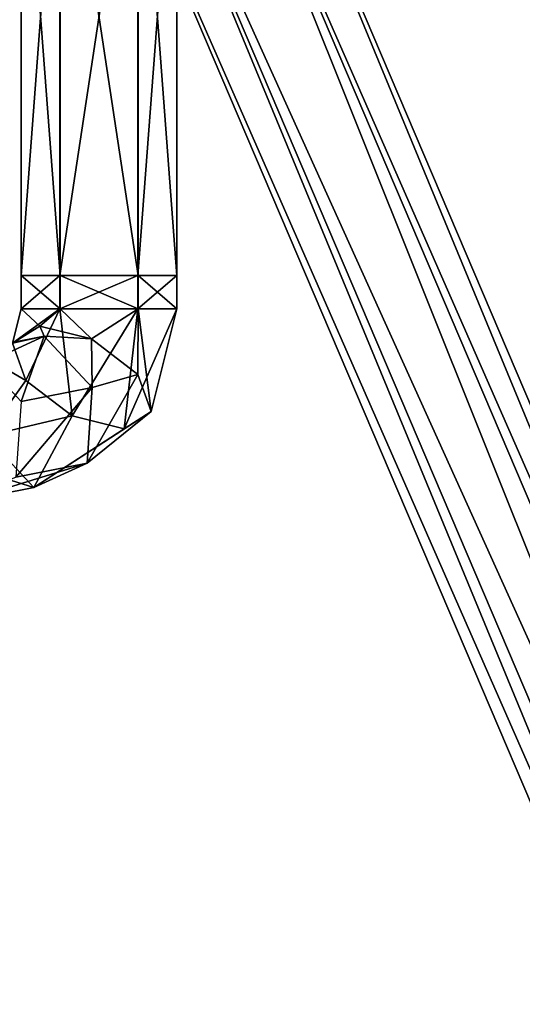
# Model space of a CAD drawing. Header units: millimetres. Extents: x -28.2 to 28.2, y -16.2 to 32.5.
# Tile 22 of 26: x 13 to 17.8, y 13.5 to 23. Entities that reach past the tile are written whole.
import ezdxf

# ---------------------------------------------------------------- set-up
doc = ezdxf.new("R2010")
doc.units = ezdxf.units.MM
doc.header["$LTSCALE"] = 101.851852
for name, color, linetype in [('337', 7, 'CONTINUOUS'), ('338', 7, 'CONTINUOUS'), ('339', 7, 'CONTINUOUS'), ('340', 7, 'CONTINUOUS'), ('341', 7, 'CONTINUOUS'), ('342', 7, 'CONTINUOUS'), ('343', 7, 'CONTINUOUS'), ('344', 7, 'CONTINUOUS'), ('84', 7, 'CONTINUOUS'), ('85', 7, 'CONTINUOUS')]:
    doc.layers.add(name, color=color, linetype=linetype)

msp = doc.modelspace()

# ---------------------------------------------------------------- linework, layer by layer
at = {"layer": '337', "linetype": 'Continuous'}
for points in [[(13, 20.55, -2.4988), (13.374, 25.518, -3.1489), (13.374, 20.55, -3.1489), (13, 20.55, -2.4988)], [(13, 25.518, -2.4988), (13.374, 25.518, -3.1489), (13, 20.55, -2.4988), (13, 25.518, -2.4988)], [(13.374, 20.55, -3.1489), (14.124, 25.518, -3.1501), (14.124, 20.55, -3.1501), (13.374, 20.55, -3.1489)], [(13.374, 25.518, -3.1489), (14.124, 25.518, -3.1501), (13.374, 20.55, -3.1489), (13.374, 25.518, -3.1489)], [(14.124, 25.518, -3.1501), (14.5, 25.518, -2.5012), (14.124, 20.55, -3.1501), (14.124, 25.518, -3.1501)], [(14.124, 20.55, -3.1501), (14.5, 25.518, -2.5012), (14.5, 20.55, -2.5012), (14.124, 20.55, -3.1501)]]:
    msp.add_3dface(points, dxfattribs=at)
at = {"layer": '338', "linetype": 'Continuous'}
for points in [[(13.376, 25.518, -1.8499), (13, 25.518, -2.4988), (13.376, 20.55, -1.8499), (13.376, 25.518, -1.8499)], [(13, 25.518, -2.4988), (13, 20.55, -2.4988), (13.376, 20.55, -1.8499), (13, 25.518, -2.4988)], [(14.126, 20.55, -1.8511), (13.376, 25.518, -1.8499), (13.376, 20.55, -1.8499), (14.126, 20.55, -1.8511)], [(14.126, 25.518, -1.8511), (13.376, 25.518, -1.8499), (14.126, 20.55, -1.8511), (14.126, 25.518, -1.8511)], [(14.5, 20.55, -2.5012), (14.126, 25.518, -1.8511), (14.126, 20.55, -1.8511), (14.5, 20.55, -2.5012)], [(14.5, 25.518, -2.5012), (14.126, 25.518, -1.8511), (14.5, 20.55, -2.5012), (14.5, 25.518, -2.5012)]]:
    msp.add_3dface(points, dxfattribs=at)
at = {"layer": '339', "linetype": 'Continuous'}
for points in [[(13, 20.228, -2.4988), (13.374, 20.55, -3.1489), (13.374, 20.228, -3.1489), (13, 20.228, -2.4988)], [(13, 20.55, -2.4988), (13.374, 20.55, -3.1489), (13, 20.228, -2.4988), (13, 20.55, -2.4988)], [(13.374, 20.55, -3.1489), (14.124, 20.55, -3.1501), (13.374, 20.228, -3.1489), (13.374, 20.55, -3.1489)], [(13.374, 20.228, -3.1489), (14.124, 20.55, -3.1501), (14.124, 20.228, -3.1501), (13.374, 20.228, -3.1489)], [(14.124, 20.55, -3.1501), (14.5, 20.55, -2.5012), (14.124, 20.228, -3.1501), (14.124, 20.55, -3.1501)], [(14.124, 20.228, -3.1501), (14.5, 20.55, -2.5012), (14.5, 20.228, -2.5012), (14.124, 20.228, -3.1501)]]:
    msp.add_3dface(points, dxfattribs=at)
at = {"layer": '340', "linetype": 'Continuous'}
for points in [[(13.376, 20.55, -1.8499), (13, 20.55, -2.4988), (13.376, 20.228, -1.8499), (13.376, 20.55, -1.8499)], [(13, 20.55, -2.4988), (13, 20.228, -2.4988), (13.376, 20.228, -1.8499), (13, 20.55, -2.4988)], [(14.126, 20.55, -1.8511), (13.376, 20.55, -1.8499), (14.126, 20.228, -1.8511), (14.126, 20.55, -1.8511)], [(14.126, 20.228, -1.8511), (13.376, 20.55, -1.8499), (13.376, 20.228, -1.8499), (14.126, 20.228, -1.8511)], [(14.5, 20.55, -2.5012), (14.126, 20.55, -1.8511), (14.5, 20.228, -2.5012), (14.5, 20.55, -2.5012)], [(14.5, 20.228, -2.5012), (14.126, 20.55, -1.8511), (14.126, 20.228, -1.8511), (14.5, 20.228, -2.5012)]]:
    msp.add_3dface(points, dxfattribs=at)
at = {"layer": '341', "linetype": 'Continuous'}
for points in [[(13, 20.228, -2.4988), (13.374, 20.228, -3.1489), (12.9173, 19.8969, -2.4054), (13, 20.228, -2.4988)], [(12.9173, 19.8969, -2.4054), (13.374, 20.228, -3.1489), (13.0467, 19.5391, -2.8352), (12.9173, 19.8969, -2.4054)], [(13.0467, 19.5391, -2.8352), (13.374, 20.228, -3.1489), (13.4916, 19.1983, -2.9596), (13.0467, 19.5391, -2.8352)], [(13.374, 20.228, -3.1489), (14.124, 20.228, -3.1501), (13.4916, 19.1983, -2.9596), (13.374, 20.228, -3.1489)], [(13.4916, 19.1983, -2.9596), (14.124, 20.228, -3.1501), (13.9913, 19.0743, -2.7058), (13.4916, 19.1983, -2.9596)], [(13.9913, 19.0743, -2.7058), (14.5, 20.228, -2.5012), (14.2531, 19.2396, -2.2224), (13.9913, 19.0743, -2.7058)], [(14.124, 20.228, -3.1501), (14.5, 20.228, -2.5012), (13.9913, 19.0743, -2.7058), (14.124, 20.228, -3.1501)], [(12.9173, 19.8969, -2.4054), (13.0467, 19.5391, -2.8352), (12.7103, 19.7304, -2.1717), (12.9173, 19.8969, -2.4054)], [(12.7103, 19.7304, -2.1717), (13.0467, 19.5391, -2.8352), (12.6602, 19.0019, -2.343), (12.7103, 19.7304, -2.1717)], [(13.0467, 19.5391, -2.8352), (13.4916, 19.1983, -2.9596), (12.6602, 19.0019, -2.343), (13.0467, 19.5391, -2.8352)], [(12.6602, 19.0019, -2.343), (13.4916, 19.1983, -2.9596), (13.1227, 18.508, -2.0195), (12.6602, 19.0019, -2.343)], [(13.9913, 19.0743, -2.7058), (14.2531, 19.2396, -2.2224), (13.1227, 18.508, -2.0195), (13.9913, 19.0743, -2.7058)], [(13.1227, 18.508, -2.0195), (14.2531, 19.2396, -2.2224), (13.6352, 18.7425, -1.5247), (13.1227, 18.508, -2.0195)], [(13.4916, 19.1983, -2.9596), (13.9913, 19.0743, -2.7058), (13.1227, 18.508, -2.0195), (13.4916, 19.1983, -2.9596)]]:
    msp.add_3dface(points, dxfattribs=at)
at = {"layer": '342', "linetype": 'Continuous'}
for points in [[(13, 20.228, -2.4988), (12.9173, 19.8969, -2.4054), (13.1791, 20.0622, -1.9221), (13, 20.228, -2.4988)], [(13.376, 20.228, -1.8499), (13, 20.228, -2.4988), (13.1791, 20.0622, -1.9221), (13.376, 20.228, -1.8499)], [(13.6788, 19.9382, -1.6683), (13.376, 20.228, -1.8499), (13.1791, 20.0622, -1.9221), (13.6788, 19.9382, -1.6683)], [(14.126, 20.228, -1.8511), (13.376, 20.228, -1.8499), (13.6788, 19.9382, -1.6683), (14.126, 20.228, -1.8511)], [(14.1237, 19.5974, -1.7927), (14.126, 20.228, -1.8511), (13.6788, 19.9382, -1.6683), (14.1237, 19.5974, -1.7927)], [(14.2531, 19.2396, -2.2224), (14.126, 20.228, -1.8511), (14.1237, 19.5974, -1.7927), (14.2531, 19.2396, -2.2224)], [(14.5, 20.228, -2.5012), (14.126, 20.228, -1.8511), (14.2531, 19.2396, -2.2224), (14.5, 20.228, -2.5012)], [(13.1791, 20.0622, -1.9221), (12.9173, 19.8969, -2.4054), (13.2228, 19.9649, -1.6769), (13.1791, 20.0622, -1.9221)], [(13.6788, 19.9382, -1.6683), (13.1791, 20.0622, -1.9221), (13.2228, 19.9649, -1.6769), (13.6788, 19.9382, -1.6683)], [(12.9173, 19.8969, -2.4054), (12.7103, 19.7304, -2.1717), (13.2228, 19.9649, -1.6769), (12.9173, 19.8969, -2.4054)], [(13.6853, 19.4709, -1.3534), (13.6788, 19.9382, -1.6683), (13.2228, 19.9649, -1.6769), (13.6853, 19.4709, -1.3534)], [(14.1237, 19.5974, -1.7927), (13.6788, 19.9382, -1.6683), (13.6853, 19.4709, -1.3534), (14.1237, 19.5974, -1.7927)], [(13.6352, 18.7425, -1.5247), (14.2531, 19.2396, -2.2224), (14.1237, 19.5974, -1.7927), (13.6352, 18.7425, -1.5247)], [(13.6352, 18.7425, -1.5247), (14.1237, 19.5974, -1.7927), (13.6853, 19.4709, -1.3534), (13.6352, 18.7425, -1.5247)]]:
    msp.add_3dface(points, dxfattribs=at)
at = {"layer": '343', "linetype": 'Continuous'}
for points in [[(12.6602, 19.0019, -2.343), (13.1227, 18.508, -2.0195), (11.9752, 18.8672, -1.5696), (12.6602, 19.0019, -2.343)], [(11.9752, 18.8672, -1.5696), (13.1227, 18.508, -2.0195), (12.4377, 18.3732, -1.2461), (11.9752, 18.8672, -1.5696)], [(13.1227, 18.508, -2.0195), (13.6352, 18.7425, -1.5247), (12.4377, 18.3732, -1.2461), (13.1227, 18.508, -2.0195)], [(12.4377, 18.3732, -1.2461), (13.6352, 18.7425, -1.5247), (12.9502, 18.6077, -0.7513), (12.4377, 18.3732, -1.2461)]]:
    msp.add_3dface(points, dxfattribs=at)
at = {"layer": '344', "linetype": 'Continuous'}
for points in [[(13.0003, 19.3361, -0.58), (13.2228, 19.9649, -1.6769), (12.5379, 19.8301, -0.9035), (13.0003, 19.3361, -0.58)], [(13.2228, 19.9649, -1.6769), (12.7103, 19.7304, -2.1717), (12.5379, 19.8301, -0.9035), (13.2228, 19.9649, -1.6769)], [(13.6853, 19.4709, -1.3534), (13.2228, 19.9649, -1.6769), (13.0003, 19.3361, -0.58), (13.6853, 19.4709, -1.3534)], [(12.9502, 18.6077, -0.7513), (13.6853, 19.4709, -1.3534), (13.0003, 19.3361, -0.58), (12.9502, 18.6077, -0.7513)], [(13.6352, 18.7425, -1.5247), (13.6853, 19.4709, -1.3534), (12.9502, 18.6077, -0.7513), (13.6352, 18.7425, -1.5247)]]:
    msp.add_3dface(points, dxfattribs=at)
at = {"layer": '84', "linetype": 'Continuous'}
for points in [[(14.4306, 26.5067, 3.1495), (28.1901, -4.8551, 2.5), (14.7756, 26.6536, 2.5), (14.4306, 26.5067, 3.1495)], [(13.7405, 26.2129, 3.1495), (27.845, -5.002, 3.1495), (14.4306, 26.5067, 3.1495), (13.7405, 26.2129, 3.1495)], [(27.845, -5.002, 3.1495), (28.1901, -4.8551, 2.5), (14.4306, 26.5067, 3.1495), (27.845, -5.002, 3.1495)], [(13.3955, 26.066, 2.5), (27.155, -5.2958, 3.1495), (13.7405, 26.2129, 3.1495), (13.3955, 26.066, 2.5)], [(27.155, -5.2958, 3.1495), (27.845, -5.002, 3.1495), (13.7405, 26.2129, 3.1495), (27.155, -5.2958, 3.1495)], [(26.8099, -5.4427, 2.5), (27.155, -5.2958, 3.1495), (13.3955, 26.066, 2.5), (26.8099, -5.4427, 2.5)]]:
    msp.add_3dface(points, dxfattribs=at)
at = {"layer": '85', "linetype": 'Continuous'}
for points in [[(14.7756, 26.6536, 2.5), (27.845, -5.002, 1.8505), (14.4306, 26.5067, 1.8505), (14.7756, 26.6536, 2.5)], [(28.1901, -4.8551, 2.5), (27.845, -5.002, 1.8505), (14.7756, 26.6536, 2.5), (28.1901, -4.8551, 2.5)], [(14.4306, 26.5067, 1.8505), (27.155, -5.2958, 1.8505), (13.7405, 26.2129, 1.8505), (14.4306, 26.5067, 1.8505)], [(27.845, -5.002, 1.8505), (27.155, -5.2958, 1.8505), (14.4306, 26.5067, 1.8505), (27.845, -5.002, 1.8505)], [(26.8099, -5.4427, 2.5), (13.3955, 26.066, 2.5), (13.7405, 26.2129, 1.8505), (26.8099, -5.4427, 2.5)], [(27.155, -5.2958, 1.8505), (26.8099, -5.4427, 2.5), (13.7405, 26.2129, 1.8505), (27.155, -5.2958, 1.8505)]]:
    msp.add_3dface(points, dxfattribs=at)

doc.saveas('drawing.dxf')
